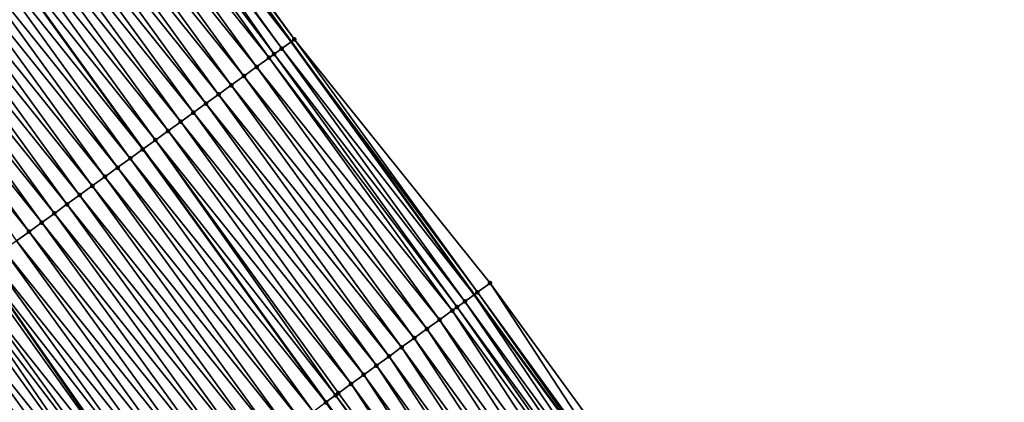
# Model space of a CAD drawing. Header units: feet. Extents: x 2007189 to 2022806, y 818621 to 837694.
# Tile 31 of 256: x 2014233 to 2014296, y 821554 to 821578. Entities that reach past the tile are written whole.
import ezdxf

# ---------------------------------------------------------------- set-up
doc = ezdxf.new("R2010")
doc.units = ezdxf.units.FT
doc.header["$MEASUREMENT"] = 0
for name, color, linetype, lineweight in [('EP_Travel Lane', 172, 'Continuous', 53), ('Road Shots', 141, 'Continuous', 100), ('Road X-Section', 40, 'Continuous', 13), ('STRIPING', 60, 'Continuous', 53)]:
    doc.layers.add(name, color=color, linetype=linetype, lineweight=lineweight)
doc.layers.add('I-77-MM17-21_SB-Surface-Border', color=7, linetype='Continuous')
doc.layers.add('I-77-MM17-21_SB-Surface-TIN', color=7, linetype='Continuous')

msp = doc.modelspace()

# ---------------------------------------------------------------- linework, layer by layer
at = {"layer": 'EP_Travel Lane'}
for points in [[(2014238.256176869, 821592.9942813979, 270.3185327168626), (2014249.986550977, 821576.7968722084, 270.1128202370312), (2014261.716947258, 821560.5994324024, 269.9109269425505), (2014273.486574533, 821544.4998237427, 269.7058323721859), (2014285.312794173, 821528.3721935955, 269.5021846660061), (2014297.105389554, 821512.3270909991, 269.2928826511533), (2014309.002164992, 821496.2513142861, 269.102433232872), (2014320.898932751, 821480.175547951, 268.910702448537), (2014332.816160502, 821464.208081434, 268.7267061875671), (2014344.800193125, 821448.1971346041, 268.5462891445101), (2014356.729984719, 821432.3505934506, 268.3547430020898), (2014368.900286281, 821416.4807939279, 268.1715003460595), (2014381.07050681, 821400.611100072, 267.9750643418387), (2014393.257384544, 821384.8369309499, 267.7691038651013), (2014405.504664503, 821369.0269005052, 267.5518156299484), (2014417.742723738, 821353.2436675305, 267.329344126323)], [(2014218.745741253, 821578.8553369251, 271.0737255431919), (2014230.172752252, 821562.4380685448, 270.881073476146), (2014241.59975375, 821546.0208138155, 270.686740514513), (2014253.443341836, 821529.8498797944, 270.4863866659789), (2014265.39477076, 821513.8137349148, 270.2804809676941), (2014277.372661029, 821497.7140612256, 270.0847187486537), (2014289.269373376, 821481.6383697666, 269.8837695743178), (2014301.166145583, 821465.5625974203, 269.692784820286), (2014313.162784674, 821449.4891071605, 269.5027626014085), (2014325.146841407, 821433.4781281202, 269.3268699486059), (2014337.254860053, 821417.401879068, 269.1429088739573), (2014349.425045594, 821401.5322308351, 268.9407826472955), (2014361.595165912, 821385.6626676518, 268.7280501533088), (2014373.853957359, 821369.7973482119, 268.5184377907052), (2014386.100229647, 821353.9863213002, 268.3177744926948)]]:
    msp.add_polyline3d(points, dxfattribs=at)
at = {"layer": 'I-77-MM17-21_SB-Surface-Border', "color": 3, "linetype": 'Continuous', "lineweight": -3}
msp.add_polyline3d([(2014238.46634463, 821593.1466707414, 270.3035557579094), (2014250.196719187, 821576.9492609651, 270.0979177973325), (2014262.73658086, 821561.3389892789, 269.8189181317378), (2014274.480358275, 821545.2267325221, 269.6238294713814), (2014286.276614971, 821529.0771210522, 269.427894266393), (2014298.042283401, 821513.0213206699, 269.2222670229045), (2014309.939014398, 821496.9456040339, 269.024419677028), (2014322.639136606, 821481.4653394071, 268.754352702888), (2014333.749423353, 821464.9074761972, 268.6495609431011), (2014346.533584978, 821449.4963578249, 268.3845227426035), (2014358.449496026, 821433.6716123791, 268.1942854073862), (2014369.828651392, 821417.1939062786, 268.0932369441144), (2014382.000655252, 821401.3256197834, 267.8937026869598), (2014393.394972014, 821384.9436169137, 267.7605551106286), (2014405.641703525, 821369.1331777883, 267.5420234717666), (2014418.667895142, 821353.964126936, 267.2566906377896)], dxfattribs=at)
at = {"layer": 'I-77-MM17-21_SB-Surface-TIN', "color": 128, "linetype": 'Continuous', "lineweight": -3}
for points in [[(2014250.196719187, 821576.9492609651, 270.0979177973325), (2014238.46634463, 821593.1466707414, 270.3035557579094), (2014238.256176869, 821592.9942813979, 270.3185327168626)], [(2014248.895804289, 821576.0061253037, 270.179394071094), (2014237.444197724, 821592.4056019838, 270.3703508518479), (2014236.847028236, 821591.9728670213, 270.3913754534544)], [(2014249.387139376, 821576.3622508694, 270.1553228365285), (2014237.656766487, 821592.5596583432, 270.361247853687), (2014237.444197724, 821592.4056019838, 270.3703508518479)], [(2014248.895804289, 821576.0061253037, 270.179394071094), (2014249.387139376, 821576.3622508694, 270.1553228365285), (2014237.444197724, 821592.4056019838, 270.3703508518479)], [(2014237.656766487, 821592.5596583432, 270.361247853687), (2014249.986550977, 821576.7968722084, 270.1128202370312), (2014238.256176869, 821592.9942813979, 270.3185327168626)], [(2014249.387139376, 821576.3622508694, 270.1553228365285), (2014249.986550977, 821576.7968722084, 270.1128202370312), (2014237.656766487, 821592.5596583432, 270.361247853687)], [(2014250.196719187, 821576.9492609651, 270.0979177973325), (2014238.256176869, 821592.9942813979, 270.3185327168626), (2014249.986550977, 821576.7968722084, 270.1128202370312)], [(2014248.577428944, 821575.7754211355, 270.1902397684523), (2014236.847028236, 821591.9728670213, 270.3913754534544), (2014236.037262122, 821591.3861141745, 270.416705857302)], [(2014248.577428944, 821575.7754211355, 270.1902397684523), (2014248.895804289, 821576.0061253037, 270.179394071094), (2014236.847028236, 821591.9728670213, 270.3913754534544)], [(2014247.767672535, 821575.1886548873, 270.2172410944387), (2014236.037262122, 821591.3861141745, 270.416705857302), (2014235.227530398, 821590.7993138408, 270.4479570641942)], [(2014247.767672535, 821575.1886548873, 270.2172410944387), (2014248.577428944, 821575.7754211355, 270.1902397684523), (2014236.037262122, 821591.3861141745, 270.416705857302)], [(2014246.957941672, 821574.601853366, 270.2486403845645), (2014235.227530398, 821590.7993138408, 270.4479570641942), (2014234.417808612, 821590.2124997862, 270.4809190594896)], [(2014246.957941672, 821574.601853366, 270.2486403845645), (2014247.767672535, 821575.1886548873, 270.2172410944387), (2014235.227530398, 821590.7993138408, 270.4479570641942)], [(2014246.148213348, 821574.0150483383, 270.2804768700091), (2014234.417808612, 821590.2124997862, 270.4809190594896), (2014233.608083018, 821589.6256909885, 270.5132256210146)], [(2014246.148213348, 821574.0150483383, 270.2804768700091), (2014246.957941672, 821574.601853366, 270.2486403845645), (2014234.417808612, 821590.2124997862, 270.4809190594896)], [(2014245.338490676, 821573.4282355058, 270.3132864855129), (2014233.608083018, 821589.6256909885, 270.5132256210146), (2014232.798346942, 821589.0388966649, 270.5437274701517)], [(2014245.338490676, 821573.4282355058, 270.3132864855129), (2014246.148213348, 821574.0150483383, 270.2804768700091), (2014233.608083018, 821589.6256909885, 270.5132256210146)], [(2014244.52876776, 821572.8414230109, 270.3460540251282), (2014232.798346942, 821589.0388966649, 270.5437274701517), (2014231.98862045, 821588.4520891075, 270.5758793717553)], [(2014244.52876776, 821572.8414230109, 270.3460540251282), (2014245.338490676, 821573.4282355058, 270.3132864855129), (2014232.798346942, 821589.0388966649, 270.5437274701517)], [(2014243.719040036, 821572.254617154, 270.3779938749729), (2014231.98862045, 821588.4520891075, 270.5758793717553), (2014231.178892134, 821587.8652840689, 270.6077172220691)], [(2014243.719040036, 821572.254617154, 270.3779938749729), (2014244.52876776, 821572.8414230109, 270.3460540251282), (2014231.98862045, 821588.4520891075, 270.5758793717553)], [(2014242.909309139, 821571.6678156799, 270.4093872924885), (2014231.178892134, 821587.8652840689, 270.6077172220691), (2014230.369172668, 821587.2784668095, 270.6410787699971)], [(2014242.909309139, 821571.6678156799, 270.4093872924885), (2014243.719040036, 821572.254617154, 270.3779938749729), (2014231.178892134, 821587.8652840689, 270.6077172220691)], [(2014242.099575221, 821571.0810183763, 270.4402607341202), (2014230.369172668, 821587.2784668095, 270.6410787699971), (2014229.559423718, 821586.6916902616, 270.6693643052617)], [(2014242.099575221, 821571.0810183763, 270.4402607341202), (2014242.909309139, 821571.6678156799, 270.4093872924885), (2014230.369172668, 821587.2784668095, 270.6410787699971)], [(2014227.939908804, 821585.5181606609, 270.7230059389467), (2014240.480057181, 821569.9074926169, 270.4934030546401), (2014228.7496528, 821586.104943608, 270.6939036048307)], [(2014241.289822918, 821570.4942464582, 270.4679689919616), (2014229.559423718, 821586.6916902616, 270.6693643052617), (2014228.7496528, 821586.104943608, 270.6939036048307)], [(2014241.289822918, 821570.4942464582, 270.4679689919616), (2014228.7496528, 821586.104943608, 270.6939036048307), (2014240.480057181, 821569.9074926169, 270.4934030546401)], [(2014241.289822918, 821570.4942464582, 270.4679689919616), (2014242.099575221, 821571.0810183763, 270.4402607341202), (2014229.559423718, 821586.6916902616, 270.6693643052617)], [(2014239.670314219, 821569.320708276, 270.5226805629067), (2014227.939908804, 821585.5181606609, 270.7230059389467), (2014227.130185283, 821584.9313490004, 270.7556694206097)], [(2014239.670314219, 821569.320708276, 270.5226805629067), (2014240.480057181, 821569.9074926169, 270.4934030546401), (2014227.939908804, 821585.5181606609, 270.7230059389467)], [(2014238.860579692, 821568.7339118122, 270.5534492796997), (2014227.130185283, 821584.9313490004, 270.7556694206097), (2014226.320455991, 821584.3445453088, 270.7873393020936)], [(2014238.860579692, 821568.7339118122, 270.5534492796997), (2014239.670314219, 821569.320708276, 270.5226805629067), (2014227.130185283, 821584.9313490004, 270.7556694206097)], [(2014238.050846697, 821568.1471132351, 270.5844814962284), (2014226.320455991, 821584.3445453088, 270.7873393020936), (2014225.510728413, 821583.7577392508, 270.8193042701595)], [(2014238.050846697, 821568.1471132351, 270.5844814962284), (2014238.860579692, 821568.7339118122, 270.5534492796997), (2014226.320455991, 821584.3445453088, 270.7873393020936)], [(2014237.24111686, 821567.5603102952, 270.6160576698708), (2014225.510728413, 821583.7577392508, 270.8193042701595), (2014224.701001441, 821583.1709323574, 270.8513733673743)], [(2014237.24111686, 821567.5603102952, 270.6160576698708), (2014238.050846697, 821568.1471132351, 270.5844814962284), (2014225.510728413, 821583.7577392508, 270.8193042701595)], [(2014236.431384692, 821566.9735105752, 270.6472323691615), (2014224.701001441, 821583.1709323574, 270.8513733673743), (2014223.891263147, 821582.5841410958, 270.8814934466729)], [(2014236.431384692, 821566.9735105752, 270.6472323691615), (2014237.24111686, 821567.5603102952, 270.6160576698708), (2014224.701001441, 821583.1709323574, 270.8513733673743)], [(2014235.621643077, 821566.3867239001, 270.6767805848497), (2014223.891263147, 821582.5841410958, 270.8814934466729), (2014223.081509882, 821581.997370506, 270.9090360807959)], [(2014235.621643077, 821566.3867239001, 270.6767805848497), (2014236.431384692, 821566.9735105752, 270.6472323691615), (2014223.891263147, 821582.5841410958, 270.8814934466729)], [(2014234.811895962, 821565.7999448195, 270.7053818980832), (2014223.081509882, 821581.997370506, 270.9090360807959), (2014222.271749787, 821581.4106093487, 270.9354026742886)], [(2014234.811895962, 821565.7999448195, 270.7053818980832), (2014235.621643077, 821566.3867239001, 270.6767805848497), (2014223.081509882, 821581.997370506, 270.9090360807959)], [(2014234.002147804, 821565.2131671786, 270.7338037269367), (2014222.271749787, 821581.4106093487, 270.9354026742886), (2014221.461993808, 821580.8238425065, 270.9624780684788)], [(2014234.002147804, 821565.2131671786, 270.7338037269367), (2014234.811895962, 821565.7999448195, 270.7053818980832), (2014222.271749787, 821581.4106093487, 270.9354026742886)], [(2014233.192401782, 821564.626386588, 270.7625932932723), (2014221.461993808, 821580.8238425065, 270.9624780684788), (2014220.652245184, 821580.2370655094, 270.9908196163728)], [(2014233.192401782, 821564.626386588, 270.7625932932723), (2014234.002147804, 821565.2131671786, 270.7338037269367), (2014221.461993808, 821580.8238425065, 270.9624780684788)], [(2014232.382654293, 821564.0396080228, 270.7911303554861), (2014233.192401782, 821564.626386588, 270.7625932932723), (2014220.652245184, 821580.2370655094, 270.9908196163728)], [(2014249.387139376, 821576.3622508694, 270.1553228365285), (2014261.716947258, 821560.5994324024, 269.9109269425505), (2014249.986550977, 821576.7968722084, 270.1128202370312)], [(2014261.927109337, 821560.7518296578, 269.8949663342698), (2014250.196719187, 821576.9492609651, 270.0979177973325), (2014249.986550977, 821576.7968722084, 270.1128202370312)], [(2014261.927109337, 821560.7518296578, 269.8949663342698), (2014249.986550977, 821576.7968722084, 270.1128202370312), (2014261.716947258, 821560.5994324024, 269.9109269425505)], [(2014261.927109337, 821560.7518296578, 269.8949663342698), (2014262.73658086, 821561.3389892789, 269.8189181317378), (2014250.196719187, 821576.9492609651, 270.0979177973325)], [(2014260.623702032, 821559.8068269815, 269.9815116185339), (2014248.895804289, 821576.0061253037, 270.179394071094), (2014248.577428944, 821575.7754211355, 270.1902397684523)], [(2014261.117553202, 821560.1647868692, 269.9564474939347), (2014249.387139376, 821576.3622508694, 270.1553228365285), (2014248.895804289, 821576.0061253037, 270.179394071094)], [(2014260.623702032, 821559.8068269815, 269.9815116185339), (2014261.117553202, 821560.1647868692, 269.9564474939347), (2014248.895804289, 821576.0061253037, 270.179394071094)], [(2014261.117553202, 821560.1647868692, 269.9564474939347), (2014261.716947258, 821560.5994324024, 269.9109269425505), (2014249.387139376, 821576.3622508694, 270.1553228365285)], [(2014260.307854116, 821559.5779414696, 269.9933175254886), (2014248.577428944, 821575.7754211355, 270.1902397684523), (2014247.767672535, 821575.1886548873, 270.2172410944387)], [(2014260.307854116, 821559.5779414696, 269.9933175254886), (2014260.623702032, 821559.8068269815, 269.9815116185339), (2014248.577428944, 821575.7754211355, 270.1902397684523)], [(2014259.498101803, 821558.9911695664, 270.0210237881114), (2014247.767672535, 821575.1886548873, 270.2172410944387), (2014246.957941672, 821574.601853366, 270.2486403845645)], [(2014259.498101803, 821558.9911695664, 270.0210237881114), (2014260.307854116, 821559.5779414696, 269.9933175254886), (2014247.767672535, 821575.1886548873, 270.2172410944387)], [(2014258.688360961, 821558.4043818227, 270.050705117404), (2014246.957941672, 821574.601853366, 270.2486403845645), (2014246.148213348, 821574.0150483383, 270.2804768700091)], [(2014258.688360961, 821558.4043818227, 270.050705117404), (2014259.498101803, 821558.9911695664, 270.0210237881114), (2014246.957941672, 821574.601853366, 270.2486403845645)], [(2014257.878633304, 821557.8175758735, 270.0826563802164), (2014246.148213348, 821574.0150483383, 270.2804768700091), (2014245.338490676, 821573.4282355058, 270.3132864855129)], [(2014257.878633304, 821557.8175758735, 270.0826563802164), (2014258.688360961, 821558.4043818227, 270.050705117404), (2014246.148213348, 821574.0150483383, 270.2804768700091)], [(2014256.259194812, 821556.6439407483, 270.1494548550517), (2014244.52876776, 821572.8414230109, 270.3460540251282), (2014243.719040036, 821572.254617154, 270.3779938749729)], [(2014257.068915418, 821557.2307564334, 270.1162896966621), (2014245.338490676, 821573.4282355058, 270.3132864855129), (2014244.52876776, 821572.8414230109, 270.3460540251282)], [(2014256.259194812, 821556.6439407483, 270.1494548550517), (2014257.068915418, 821557.2307564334, 270.1162896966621), (2014244.52876776, 821572.8414230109, 270.3460540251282)], [(2014257.068915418, 821557.2307564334, 270.1162896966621), (2014257.878633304, 821557.8175758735, 270.0826563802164), (2014245.338490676, 821573.4282355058, 270.3132864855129)], [(2014255.449467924, 821556.0571337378, 270.1815384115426), (2014243.719040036, 821572.254617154, 270.3779938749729), (2014242.909309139, 821571.6678156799, 270.4093872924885)], [(2014255.449467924, 821556.0571337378, 270.1815384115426), (2014256.259194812, 821556.6439407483, 270.1494548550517), (2014243.719040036, 821572.254617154, 270.3779938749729)], [(2014254.639739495, 821555.4703288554, 270.2133566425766), (2014242.909309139, 821571.6678156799, 270.4093872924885), (2014242.099575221, 821571.0810183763, 270.4402607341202)], [(2014254.639739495, 821555.4703288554, 270.2133566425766), (2014255.449467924, 821556.0571337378, 270.1815384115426), (2014242.909309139, 821571.6678156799, 270.4093872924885)], [(2014253.830016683, 821554.8835162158, 270.2461420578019), (2014242.099575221, 821571.0810183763, 270.4402607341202), (2014241.289822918, 821570.4942464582, 270.4679689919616)], [(2014253.830016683, 821554.8835162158, 270.2461420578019), (2014254.639739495, 821555.4703288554, 270.2133566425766), (2014242.099575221, 821571.0810183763, 270.4402607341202)], [(2014252.836850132, 821554.1638320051, 270.2805004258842), (2014241.289822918, 821570.4942464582, 270.4679689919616), (2014240.480057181, 821569.9074926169, 270.4934030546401)], [(2014252.836850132, 821554.1638320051, 270.2805004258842), (2014253.020271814, 821554.2967340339, 270.2751299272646), (2014241.289822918, 821570.4942464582, 270.4679689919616)], [(2014253.020271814, 821554.2967340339, 270.2751299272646), (2014253.830016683, 821554.8835162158, 270.2461420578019), (2014241.289822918, 821570.4942464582, 270.4679689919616)], [(2014239.670314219, 821569.320708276, 270.5226805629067), (2014252.210487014, 821553.7100064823, 270.2972845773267), (2014240.480057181, 821569.9074926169, 270.4934030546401)], [(2014252.836850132, 821554.1638320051, 270.2805004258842), (2014240.480057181, 821569.9074926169, 270.4934030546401), (2014252.210487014, 821553.7100064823, 270.2972845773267)], [(2014251.400712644, 821553.1232655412, 270.3211521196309), (2014239.670314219, 821569.320708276, 270.5226805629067), (2014238.860579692, 821568.7339118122, 270.5534492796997)], [(2014251.400712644, 821553.1232655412, 270.3211521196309), (2014252.210487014, 821553.7100064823, 270.2972845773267), (2014239.670314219, 821569.320708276, 270.5226805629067)], [(2014250.590969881, 821552.5364804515, 270.3505025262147), (2014238.860579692, 821568.7339118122, 270.5534492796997), (2014238.050846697, 821568.1471132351, 270.5844814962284)], [(2014250.590969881, 821552.5364804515, 270.3505025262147), (2014251.400712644, 821553.1232655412, 270.3211521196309), (2014238.860579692, 821568.7339118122, 270.5534492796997)], [(2014249.78123468, 821551.9496849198, 270.3811549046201), (2014238.050846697, 821568.1471132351, 270.5844814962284), (2014237.24111686, 821567.5603102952, 270.6160576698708)], [(2014249.78123468, 821551.9496849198, 270.3811549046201), (2014250.590969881, 821552.5364804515, 270.3505025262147), (2014238.050846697, 821568.1471132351, 270.5844814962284)], [(2014248.97150388, 821551.362883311, 270.4125649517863), (2014237.24111686, 821567.5603102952, 270.6160576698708), (2014236.431384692, 821566.9735105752, 270.6472323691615)], [(2014248.97150388, 821551.362883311, 270.4125649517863), (2014249.78123468, 821551.9496849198, 270.3811549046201), (2014237.24111686, 821567.5603102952, 270.6160576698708)], [(2014248.161768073, 821550.7760886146, 270.4431131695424), (2014236.431384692, 821566.9735105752, 270.6472323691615), (2014235.621643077, 821566.3867239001, 270.6767805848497)], [(2014248.161768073, 821550.7760886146, 270.4431131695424), (2014248.97150388, 821551.362883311, 270.4125649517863), (2014236.431384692, 821566.9735105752, 270.6472323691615)], [(2014247.352027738, 821550.1893001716, 270.4728816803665), (2014235.621643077, 821566.3867239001, 270.6767805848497), (2014234.811895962, 821565.7999448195, 270.7053818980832)], [(2014247.352027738, 821550.1893001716, 270.4728816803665), (2014248.161768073, 821550.7760886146, 270.4431131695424), (2014235.621643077, 821566.3867239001, 270.6767805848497)], [(2014246.542281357, 821549.6025200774, 270.5016092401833), (2014234.811895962, 821565.7999448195, 270.7053818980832), (2014234.002147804, 821565.2131671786, 270.7338037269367)], [(2014246.542281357, 821549.6025200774, 270.5016092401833), (2014247.352027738, 821550.1893001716, 270.4728816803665), (2014234.811895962, 821565.7999448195, 270.7053818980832)], [(2014244.922789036, 821548.4289592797, 270.5591403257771), (2014233.192401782, 821564.626386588, 270.7625932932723), (2014232.382654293, 821564.0396080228, 270.7911303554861)], [(2014245.732533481, 821549.0157420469, 270.5300794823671), (2014234.002147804, 821565.2131671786, 270.7338037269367), (2014233.192401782, 821564.626386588, 270.7625932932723)], [(2014244.922789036, 821548.4289592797, 270.5591403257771), (2014245.732533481, 821549.0157420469, 270.5300794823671), (2014233.192401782, 821564.626386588, 270.7625932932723)], [(2014245.732533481, 821549.0157420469, 270.5300794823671), (2014246.542281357, 821549.6025200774, 270.5016092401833), (2014234.002147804, 821565.2131671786, 270.7338037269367)], [(2014244.113041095, 821547.8421813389, 270.5875993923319), (2014232.382654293, 821564.0396080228, 270.7911303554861), (2014231.572899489, 821563.4528395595, 270.8184078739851)], [(2014244.113041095, 821547.8421813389, 270.5875993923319), (2014244.922789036, 821548.4289592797, 270.5591403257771), (2014232.382654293, 821564.0396080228, 270.7911303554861)], [(2014243.303301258, 821547.2553922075, 270.617453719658), (2014231.572899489, 821563.4528395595, 270.8184078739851), (2014230.763176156, 821562.86602764, 270.8511036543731)], [(2014243.303301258, 821547.2553922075, 270.617453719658), (2014244.113041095, 821547.8421813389, 270.5875993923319), (2014231.572899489, 821563.4528395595, 270.8184078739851)], [(2014242.493573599, 821546.6685862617, 270.6494045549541), (2014230.763176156, 821562.86602764, 270.8511036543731), (2014230.172752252, 821562.4380685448, 270.881073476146)], [(2014242.493573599, 821546.6685862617, 270.6494045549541), (2014243.303301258, 821547.2553922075, 270.617453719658), (2014230.763176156, 821562.86602764, 270.8511036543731)], [(2014229.143780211, 821561.6923337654, 270.9252274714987), (2014241.59975375, 821546.0208138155, 270.686740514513), (2014229.953501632, 821562.2791483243, 270.8922026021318)], [(2014229.953501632, 821562.2791483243, 270.8922026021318), (2014241.59975375, 821546.0208138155, 270.686740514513), (2014230.172752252, 821562.4380685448, 270.881073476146)], [(2014241.683857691, 821546.0817640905, 270.6833783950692), (2014230.172752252, 821562.4380685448, 270.881073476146), (2014241.59975375, 821546.0208138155, 270.686740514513)], [(2014241.683857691, 821546.0817640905, 270.6833783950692), (2014242.493573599, 821546.6685862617, 270.6494045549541), (2014230.172752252, 821562.4380685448, 270.881073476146)], [(2014240.874132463, 821545.4949547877, 270.7157477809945), (2014229.143780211, 821561.6923337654, 270.9252274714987), (2014228.742320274, 821561.4014312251, 270.9383167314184)], [(2014240.874132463, 821545.4949547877, 270.7157477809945), (2014241.59975375, 821546.0208138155, 270.686740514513), (2014229.143780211, 821561.6923337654, 270.9252274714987)], [(2014240.064388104, 821544.9081719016, 270.7448234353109), (2014228.33401588, 821561.1055784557, 270.9508649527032), (2014227.524259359, 821560.5188123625, 270.9778469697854)], [(2014240.064388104, 821544.9081719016, 270.7448234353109), (2014228.742320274, 821561.4014312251, 270.9383167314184), (2014228.33401588, 821561.1055784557, 270.9508649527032)], [(2014240.064388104, 821544.9081719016, 270.7448234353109), (2014240.874132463, 821545.4949547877, 270.7157477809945), (2014228.742320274, 821561.4014312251, 270.9383167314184)], [(2014273.673245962, 821544.6363341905, 269.6929724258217), (2014262.73658086, 821561.3389892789, 269.8189181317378), (2014261.927109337, 821560.7518296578, 269.8949663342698)], [(2014273.673245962, 821544.6363341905, 269.6929724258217), (2014274.480358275, 821545.2267325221, 269.6238294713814), (2014262.73658086, 821561.3389892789, 269.8189181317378)], [(2014239.254643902, 821544.3213887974, 270.7739263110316), (2014227.524259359, 821560.5188123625, 270.9778469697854), (2014226.714512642, 821559.932032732, 271.0065168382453)], [(2014239.254643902, 821544.3213887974, 270.7739263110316), (2014240.064388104, 821544.9081719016, 270.7448234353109), (2014227.524259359, 821560.5188123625, 270.9778469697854)], [(2014272.866053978, 821544.046044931, 269.7485805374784), (2014261.716947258, 821560.5994324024, 269.9109269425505), (2014261.117553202, 821560.1647868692, 269.9564474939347)], [(2014261.927109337, 821560.7518296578, 269.8949663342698), (2014261.716947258, 821560.5994324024, 269.9109269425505), (2014273.486574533, 821544.4998237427, 269.7058323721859)], [(2014272.866053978, 821544.046044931, 269.7485805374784), (2014273.486574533, 821544.4998237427, 269.7058323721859), (2014261.716947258, 821560.5994324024, 269.9109269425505)], [(2014273.673245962, 821544.6363341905, 269.6929724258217), (2014261.927109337, 821560.7518296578, 269.8949663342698), (2014273.486574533, 821544.4998237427, 269.7058323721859)], [(2014238.444898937, 821543.7346067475, 270.8028976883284), (2014226.714512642, 821559.932032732, 271.0065168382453), (2014225.904769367, 821559.3452483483, 271.0357793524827)], [(2014238.444898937, 821543.7346067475, 270.8028976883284), (2014239.254643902, 821544.3213887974, 270.7739263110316), (2014226.714512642, 821559.932032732, 271.0065168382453)], [(2014271.251382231, 821542.8658603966, 269.8109070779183), (2014260.307854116, 821559.5779414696, 269.9933175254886), (2014259.498101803, 821558.9911695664, 270.0210237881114)], [(2014272.058739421, 821543.4559234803, 269.7833652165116), (2014260.623702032, 821559.8068269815, 269.9815116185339), (2014260.307854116, 821559.5779414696, 269.9933175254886)], [(2014271.251382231, 821542.8658603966, 269.8109070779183), (2014272.058739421, 821543.4559234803, 269.7833652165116), (2014260.307854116, 821559.5779414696, 269.9933175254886)], [(2014272.405661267, 821543.7094818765, 269.7708869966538), (2014261.117553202, 821560.1647868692, 269.9564474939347), (2014260.623702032, 821559.8068269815, 269.9815116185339)], [(2014272.058739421, 821543.4559234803, 269.7833652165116), (2014272.405661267, 821543.7094818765, 269.7708869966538), (2014260.623702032, 821559.8068269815, 269.9815116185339)], [(2014272.405661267, 821543.7094818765, 269.7708869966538), (2014272.866053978, 821544.046044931, 269.7485805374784), (2014261.117553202, 821560.1647868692, 269.9564474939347)], [(2014237.635151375, 821543.1478282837, 270.8314219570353), (2014225.904769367, 821559.3452483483, 271.0357793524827), (2014225.095027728, 821558.7584617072, 271.0653233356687)], [(2014237.635151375, 821543.1478282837, 270.8314219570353), (2014238.444898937, 821543.7346067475, 270.8028976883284), (2014225.904769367, 821559.3452483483, 271.0357793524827)], [(2014270.444041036, 821542.275775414, 269.8411664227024), (2014259.498101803, 821558.9911695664, 270.0210237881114), (2014258.688360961, 821558.4043818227, 270.050705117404)], [(2014270.444041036, 821542.275775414, 269.8411664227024), (2014271.251382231, 821542.8658603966, 269.8109070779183), (2014259.498101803, 821558.9911695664, 270.0210237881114)], [(2014236.825404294, 821542.5610491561, 270.8600289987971), (2014225.095027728, 821558.7584617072, 271.0653233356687), (2014224.285284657, 821558.1716770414, 271.0946210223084)], [(2014236.825404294, 821542.5610491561, 270.8600289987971), (2014237.635151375, 821543.1478282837, 270.8314219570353), (2014225.095027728, 821558.7584617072, 271.0653233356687)], [(2014269.636721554, 821541.6856607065, 269.8751143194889), (2014258.688360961, 821558.4043818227, 270.050705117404), (2014257.878633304, 821557.8175758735, 270.0826563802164)], [(2014269.636721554, 821541.6856607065, 269.8751143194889), (2014270.444041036, 821542.275775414, 269.8411664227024), (2014258.688360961, 821558.4043818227, 270.050705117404)], [(2014236.01565905, 821541.9742674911, 270.8889524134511), (2014224.285284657, 821558.1716770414, 271.0946210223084), (2014224.068607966, 821558.014662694, 271.1023314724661)], [(2014235.796385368, 821541.8153681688, 270.8970063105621), (2014236.01565905, 821541.9742674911, 270.8889524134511), (2014224.068607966, 821558.014662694, 271.1023314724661)], [(2014236.01565905, 821541.9742674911, 270.8889524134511), (2014236.825404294, 821542.5610491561, 270.8600289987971), (2014224.285284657, 821558.1716770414, 271.0946210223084)], [(2014268.829397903, 821541.0955517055, 269.9083540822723), (2014257.878633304, 821557.8175758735, 270.0826563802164), (2014257.068915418, 821557.2307564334, 270.1162896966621)], [(2014268.829397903, 821541.0955517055, 269.9083540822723), (2014269.636721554, 821541.6856607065, 269.8751143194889), (2014257.878633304, 821557.8175758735, 270.0826563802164)], [(2014268.022069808, 821540.5054487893, 269.9408387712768), (2014257.068915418, 821557.2307564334, 270.1162896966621), (2014256.259194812, 821556.6439407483, 270.1494548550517)], [(2014268.022069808, 821540.5054487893, 269.9408387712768), (2014268.829397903, 821541.0955517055, 269.9083540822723), (2014257.068915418, 821557.2307564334, 270.1162896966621)], [(2014267.214751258, 821539.9153328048, 269.9749451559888), (2014256.259194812, 821556.6439407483, 270.1494548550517), (2014255.449467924, 821556.0571337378, 270.1815384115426)], [(2014267.214751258, 821539.9153328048, 269.9749451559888), (2014268.022069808, 821540.5054487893, 269.9408387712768), (2014256.259194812, 821556.6439407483, 270.1494548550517)], [(2014266.407421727, 821539.3252318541, 270.0071859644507), (2014255.449467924, 821556.0571337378, 270.1815384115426), (2014254.639739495, 821555.4703288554, 270.2133566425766)], [(2014266.407421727, 821539.3252318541, 270.0071859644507), (2014267.214751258, 821539.9153328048, 269.9749451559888), (2014255.449467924, 821556.0571337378, 270.1815384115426)], [(2014265.600083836, 821538.7351423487, 270.0380065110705), (2014254.639739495, 821555.4703288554, 270.2133566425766), (2014253.830016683, 821554.8835162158, 270.2461420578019)], [(2014265.600083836, 821538.7351423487, 270.0380065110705), (2014266.407421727, 821539.3252318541, 270.0071859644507), (2014254.639739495, 821555.4703288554, 270.2133566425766)], [(2014264.792733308, 821538.1450701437, 270.0666802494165), (2014253.830016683, 821554.8835162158, 270.2461420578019), (2014253.020271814, 821554.2967340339, 270.2751299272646)], [(2014264.792733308, 821538.1450701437, 270.0666802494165), (2014265.600083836, 821538.7351423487, 270.0380065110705), (2014253.830016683, 821554.8835162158, 270.2461420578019)], [(2014264.444633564, 821537.8906717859, 270.0775063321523), (2014252.836850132, 821554.1638320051, 270.2805004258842), (2014252.210487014, 821553.7100064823, 270.2972845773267)], [(2014264.792733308, 821538.1450701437, 270.0666802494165), (2014253.020271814, 821554.2967340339, 270.2751299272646), (2014252.836850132, 821554.1638320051, 270.2805004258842)], [(2014264.444633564, 821537.8906717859, 270.0775063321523), (2014264.792733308, 821538.1450701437, 270.0666802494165), (2014252.836850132, 821554.1638320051, 270.2805004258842)]]:
    msp.add_3dface(points, dxfattribs=at)
at = {"layer": 'Road Shots', "lineweight": 100}
for p in [(2014250.196719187, 821576.9492609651, 270.0979177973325), (2014248.895804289, 821576.0061253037, 270.179394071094), (2014249.387139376, 821576.3622508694, 270.1553228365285), (2014248.577428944, 821575.7754211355, 270.1902397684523), (2014247.767672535, 821575.1886548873, 270.2172410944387), (2014246.957941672, 821574.601853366, 270.2486403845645), (2014246.148213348, 821574.0150483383, 270.2804768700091), (2014244.52876776, 821572.8414230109, 270.3460540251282), (2014245.338490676, 821573.4282355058, 270.3132864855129), (2014243.719040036, 821572.254617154, 270.3779938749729), (2014242.909309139, 821571.6678156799, 270.4093872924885), (2014242.099575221, 821571.0810183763, 270.4402607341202), (2014241.289822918, 821570.4942464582, 270.4679689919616), (2014240.480057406, 821569.90749278, 270.4934030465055), (2014239.670314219, 821569.320708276, 270.5226805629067), (2014238.860579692, 821568.7339118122, 270.5534492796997), (2014238.050846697, 821568.1471132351, 270.5844814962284), (2014237.24111686, 821567.5603102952, 270.6160576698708), (2014236.431384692, 821566.9735105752, 270.6472323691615), (2014235.621643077, 821566.3867239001, 270.6767805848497), (2014234.811895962, 821565.7999448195, 270.7053818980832), (2014233.192401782, 821564.626386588, 270.7625932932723), (2014234.002147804, 821565.2131671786, 270.7338037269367), (2014262.73658086, 821561.3389892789, 269.8189181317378), (2014261.927109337, 821560.7518296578, 269.8949663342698), (2014260.307854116, 821559.5779414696, 269.9933175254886), (2014260.623702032, 821559.8068269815, 269.9815116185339), (2014261.117553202, 821560.1647868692, 269.9564474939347), (2014259.498101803, 821558.9911695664, 270.0210237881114), (2014258.688360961, 821558.4043818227, 270.050705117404), (2014257.878633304, 821557.8175758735, 270.0826563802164), (2014257.068915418, 821557.2307564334, 270.1162896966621), (2014256.259194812, 821556.6439407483, 270.1494548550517), (2014255.449467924, 821556.0571337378, 270.1815384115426), (2014254.639739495, 821555.4703288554, 270.2133566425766), (2014253.830016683, 821554.8835162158, 270.2461420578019), (2014252.836850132, 821554.1638320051, 270.2805004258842), (2014253.020271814, 821554.2967340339, 270.2751299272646), (2014252.210487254, 821553.7100066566, 270.2972845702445)]:
    msp.add_point(p, dxfattribs=at)
at = {"layer": 'Road X-Section', "extrusion": (-0.5865209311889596, 0.8098735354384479, 0.009902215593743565), "elevation": -516003.797926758, "flags": 128}
msp.add_lwpolyline([(-2113263.614780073, 5380.14818867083), (-2113262.614780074, 5380.205883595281), (-2113262.352256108, 5380.214987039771), (-2113261.614780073, 5380.236012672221), (-2113260.614780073, 5380.261344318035), (-2113259.614780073, 5380.292597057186), (-2113258.614780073, 5380.325560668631), (-2113257.614780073, 5380.35786881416), (-2113256.614780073, 5380.388372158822), (-2113255.614780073, 5380.420525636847), (-2113254.614780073, 5380.452365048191), (-2113253.614780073, 5380.485728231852), (-2113252.614780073, 5380.514015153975), (-2113251.614780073, 5380.538555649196), (-2113250.614780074, 5380.56765941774), (-2113249.614780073, 5380.600324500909), (-2113248.614780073, 5380.631995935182), (-2113247.614780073, 5380.663962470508), (-2113246.614780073, 5380.696033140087), (-2113245.614780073, 5380.726154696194), (-2113244.614780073, 5380.753698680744), (-2113243.614780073, 5380.780066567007), (-2113242.614780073, 5380.807143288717), (-2113241.614780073, 5380.835486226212), (-2113240.614780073, 5380.86769944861), (-2113239.614780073, 5380.904895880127), (-2113238.614780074, 5380.942972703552), (-2113237.694446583, 5380.969046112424), (-2113237.614780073, 5380.97088027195), (-2113236.614780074, 5380.993203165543), (-2113235.614780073, 5381.020094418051), (-2113234.614780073, 5381.051123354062), (-2113233.614780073, 5381.08126507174), (-2113232.614780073, 5381.110521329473), (-2113231.614780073, 5381.140203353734), (-2113231.172351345, 5381.153597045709)], dxfattribs=at)
at = {"layer": 'Road X-Section', "extrusion": (-0.5865209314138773, 0.8098735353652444, 0.009902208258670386), "elevation": -516023.7984419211, "flags": 128}
msp.add_lwpolyline([(-2113263.614663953, 5380.136814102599), (-2113262.614663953, 5380.19422195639), (-2113262.00783982, 5380.21829437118), (-2113261.614663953, 5380.22914060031), (-2113260.614663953, 5380.256143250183), (-2113259.614663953, 5380.287544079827), (-2113258.614663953, 5380.319382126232), (-2113257.614663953, 5380.352193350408), (-2113256.614663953, 5380.38496249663), (-2113255.614663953, 5380.416903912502), (-2113254.614663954, 5380.44829886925), (-2113253.614663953, 5380.47917382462), (-2113252.614663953, 5380.506883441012), (-2113251.614663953, 5380.5323187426), (-2113250.614663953, 5380.561597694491), (-2113249.614663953, 5380.59236791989), (-2113248.614663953, 5380.623401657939), (-2113247.614663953, 5380.654979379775), (-2113246.614663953, 5380.686155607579), (-2113245.614663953, 5380.715705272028), (-2113244.614663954, 5380.744307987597), (-2113243.614663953, 5380.772731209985), (-2113242.614663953, 5380.801522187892), (-2113241.614663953, 5380.830060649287), (-2113240.614663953, 5380.85733950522), (-2113239.614663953, 5380.890036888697), (-2113238.614663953, 5380.931137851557), (-2113237.614663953, 5380.964164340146), (-2113237.118887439, 5380.97725424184), (-2113236.614663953, 5380.989803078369), (-2113235.614663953, 5381.016786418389), (-2113234.614663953, 5381.045457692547), (-2113233.614663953, 5381.074721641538), (-2113232.614663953, 5381.104267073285), (-2113231.614663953, 5381.133566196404), (-2113231.347077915, 5381.141277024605)], dxfattribs=at)
at = {"layer": 'Road X-Section', "extrusion": (-0.5865209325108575, 0.809873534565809, 0.009902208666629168), "elevation": -516043.8013081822, "flags": 128}
msp.add_lwpolyline([(-2113264.613963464, 5380.056093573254), (-2113263.613963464, 5380.132145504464), (-2113262.613963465, 5380.19362967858), (-2113262.0040256, 5380.218695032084), (-2113261.613963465, 5380.230501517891), (-2113260.613963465, 5380.258209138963), (-2113259.613963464, 5380.287891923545), (-2113258.613963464, 5380.319844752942), (-2113257.613963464, 5380.353479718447), (-2113256.613963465, 5380.386646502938), (-2113255.613963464, 5380.418731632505), (-2113254.613963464, 5380.450551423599), (-2113253.613963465, 5380.483338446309), (-2113252.613963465, 5380.512327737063), (-2113252.387454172, 5380.517698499), (-2113251.613963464, 5380.534483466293), (-2113250.613963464, 5380.558352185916), (-2113249.613963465, 5380.58770403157), (-2113248.613963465, 5380.618357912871), (-2113247.613963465, 5380.649769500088), (-2113246.613963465, 5380.680319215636), (-2113245.613963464, 5380.710089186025), (-2113244.613963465, 5380.738818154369), (-2113243.613963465, 5380.767289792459), (-2113242.613963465, 5380.796352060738), (-2113241.613963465, 5380.824812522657), (-2113240.613963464, 5380.854668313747), (-2113239.613963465, 5380.886620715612), (-2113238.613963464, 5380.920596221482), (-2113237.613963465, 5380.952967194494), (-2113236.613963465, 5380.982044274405), (-2113235.613963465, 5381.01114857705), (-2113234.613963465, 5381.040121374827), (-2113233.613963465, 5381.068647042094), (-2113232.613963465, 5381.097255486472), (-2113231.613963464, 5381.126180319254), (-2113231.343168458, 5381.134234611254)], dxfattribs=at)
at = {"layer": 'STRIPING'}
msp.add_polyline3d([(2014228.7496528, 821586.104943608, 270.6939036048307), (2014240.480057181, 821569.9074926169, 270.4934030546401), (2014252.210487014, 821553.7100064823, 270.2972845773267), (2014263.98535694, 821537.5550328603, 270.0910009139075), (2014275.781567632, 821521.4054843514, 269.8872518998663), (2014287.595332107, 821505.2843163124, 269.6842150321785), (2014299.492072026, 821489.2085875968, 269.4878543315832), (2014311.388831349, 821473.1328326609, 269.2947223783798), (2014323.344318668, 821457.114285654, 269.1063945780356), (2014335.328345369, 821441.1033467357, 268.9248662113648), (2014347.344554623, 821425.1463374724, 268.7493779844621), (2014359.516555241, 821409.2780551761, 268.5493243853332), (2014371.688557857, 821393.409770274, 268.3495947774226), (2014383.910503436, 821377.5920949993, 268.1358426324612), (2014396.157341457, 821361.7815183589, 267.9342527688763)], dxfattribs=at)

doc.saveas('drawing.dxf')
